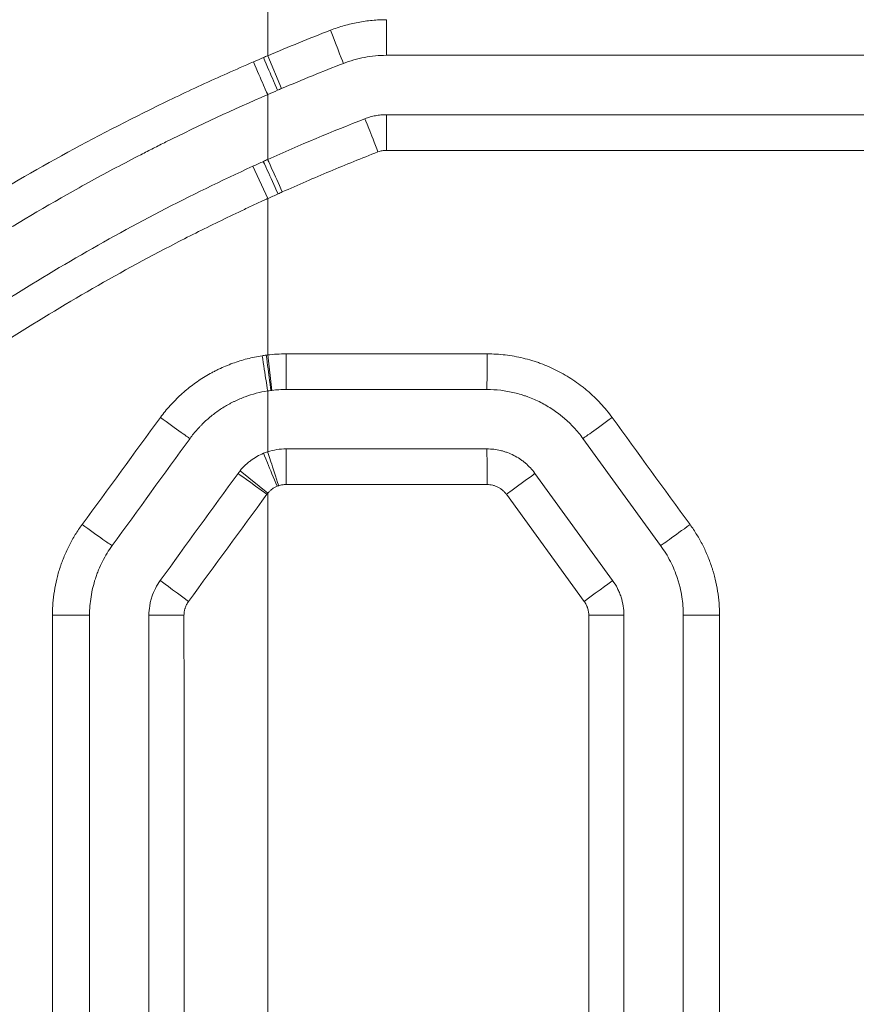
# Model space of a CAD drawing. Header units: millimetres. Extents: x 0 to 594, y 0 to 420.
# Tile 243 of 256: x 319.32 to 322.84, y 334.43 to 338.57. Entities that reach past the tile are written whole.
import ezdxf

# ---------------------------------------------------------------- set-up
doc = ezdxf.new("R2010")
doc.units = ezdxf.units.MM
doc.layers.add('1', color=7, linetype='Continuous', true_color=0xffffff)
doc.styles.add('Arial Unicode MS', font='txt')
doc.dimstyles.get("Standard").update_dxf_attribs({"dimtxt": 0.18, "dimasz": 0.18, "dimexe": 0.18, "dimexo": 0.0625, "dimgap": 0.09, "dimtad": 0, "dimtih": 1, "dimtoh": 1, "dimdec": 4, "dimzin": 0, "dimdsep": 46, "dimtxsty": 'Standard', "dimcen": 0.09, "dimadec": 0, "dimazin": 0, "dimtfac": 1, "dimtdec": 4, "dimtofl": 0, "dimtmove": 0, "dimatfit": 3, "dimfxl": 0, "dimtolj": 1, "dimtzin": 0, "dimarcsym": 0})

# ---------------------------------------------------------------- blocks, each defined once
blk = doc.blocks.new('_U2')
at = {"layer": '1', "color": 18, "lineweight": 13}
for p, q in [((142.3008, 334.4792), (142.3008, 394.7968)), ((368.28, 363.0393), (368.28, 394.7968)), ((142.3008, 392.7968), (235.4192, 392.7968)), ((368.28, 392.7968), (275.1617, 392.7968))]:
    blk.add_line(p, q, dxfattribs=at)
at = {"layer": '1', "color": 18}
for points in [[(142.3008, 392.7968), (145.8008, 393.7346), (145.8008, 391.8589)], [(368.28, 392.7968), (364.78, 391.8589), (364.78, 393.7346)]]:
    blk.add_solid(points, dxfattribs=at)
at = {"layer": '1', "color": 18, "linetype": 'Continuous', "lineweight": 13, "char_height": 2.5, "attachment_point": 7, "line_spacing_factor": 1.047437, "style": 'Arial Unicode MS'}
for s, insert in [('\\fArial Unicode MS|b0|i0;\\W1.0000;4.5', (237.0517, 390.9192)), ('\\fArial Unicode MS|b0|i0;\\W1.0000; LIFT POINT SPAN', (244.1567, 390.9192))]:
    blk.add_mtext(s, dxfattribs=dict(at, insert=insert))

msp = doc.modelspace()

# ---------------------------------------------------------------- linework, layer by layer
at = {"layer": '1', "color": 155, "linetype": 'Continuous', "lineweight": 13}
for p, q in [((320.3607, 338.8743), (320.3607, 338.4224)), ((320.3607, 338.4224), (320.4195, 338.2844)), ((334.9494, 338.0243), (320.8614, 338.0243)), ((320.3607, 337.8211), (320.2982, 337.9574)), ((320.3786, 337.0139), (320.3607, 337.1628)), ((320.4382, 337.1674), (321.2846, 337.1674)), ((320.2447, 336.6758), (320.3607, 336.5808)), ((321.2846, 336.6174), (320.4382, 336.6174)), ((321.6935, 336.1256), (321.3656, 336.5762)), ((321.8607, 336.0668), (321.7126, 336.0668)), ((321.7126, 334.3793), (321.7126, 336.0668)), ((322.1107, 336.0668), (322.2633, 336.0668)), ((322.2633, 336.0668), (322.2633, 334.3793))]:
    msp.add_line(p, q, dxfattribs=at)
at = {"layer": '1', "color": 155, "linetype": 'Continuous', "lineweight": 18}
for p, q in [((334.9494, 338.4243), (320.8607, 338.4243)), ((320.8607, 338.1743), (334.9494, 338.1743)), ((320.4381, 337.0174), (321.2834, 337.0174)), ((321.6879, 336.8113), (322.0152, 336.3607)), ((321.2834, 336.7674), (320.4381, 336.7674)), ((321.4856, 336.6644), (321.813, 336.2138)), ((321.8607, 336.0668), (321.8607, 334.3793)), ((322.1107, 336.0668), (322.1107, 334.3793))]:
    msp.add_line(p, q, dxfattribs=at)
at = {"layer": '1', "color": 155, "linetype": 'Continuous', "lineweight": 13}
for centre, major_axis, ratio, start_param, end_param in [((320.8607, 338.5743), (0, 0.15), 0.004571, 3.141593, 4.712389), ((320.6249, 338.53), (-0.0544, 0.1398), 0.00225, 3.141593, 4.711513), ((320.3434, 338.415), (-0.059, 0.1379), 0.000846, 1.570433, 3.141593), ((320.301, 338.3967), (-0.0597, 0.1376), 0.002921, 1.569518, 3.140959), ((320.8245, 338.0175), (0.0544, -0.1398), 0.003951, 1.569258, 3.140144), ((320.8607, 338.0243), (0, -0.15), 0.004571, 1.570796, 3.141593), ((320.4041, 337.8409), (0.0618, -0.1367), 0.000362, 1.570633, 3.141593), ((320.4222, 337.849), (0.0614, -0.1368), 0.000513, 1.570566, 3.141478), ((320.3375, 337.1596), (0.0232, -0.1482), 0.001105, 4.712215, 6.283099), ((320.3549, 337.1621), (0.0192, -0.1488), 0.000278, 4.712353, 6.283185), ((320.4381, 337.1674), (0, -0.15), 0.000707, 0, 1.570796), ((321.2834, 337.1674), (0, -0.15), 0.008435, 0, 1.570796), ((319.9123, 336.8995), (0.1214, -0.0882), 0.012677, 4.694428, 6.267788), ((321.8092, 336.8995), (-0.1214, -0.0882), 0.007784, 0.010265, 1.58151), ((320.4002, 336.61), (-0.0569, 0.1388), 0.000334, 4.712252, 6.283185), ((320.4072, 336.6125), (-0.0464, 0.1426), 0.000404, 4.712258, 6.28312), ((320.4381, 336.6174), (0, 0.15), 0.000707, 4.712389, 6.283185), ((321.2834, 336.6174), (0, 0.15), 0.008435, 4.712389, 6.283185), ((320.3572, 336.5762), (-0.1214, 0.0882), 0.000097, 0, 1.570663), ((321.3643, 336.5762), (0.1214, 0.0882), 0.005393, 4.719812, 6.283185), ((319.585, 336.4489), (0.1214, -0.0882), 0.021615, 4.681269, 6.254743), ((322.1366, 336.4489), (-0.1214, -0.0882), 0.009544, 0.012687, 1.583932), ((320.0298, 336.1256), (-0.1214, 0.0882), 0.008993, 0, 1.558252), ((321.6916, 336.1256), (0.1214, 0.0882), 0.007153, 4.722233, 6.283185), ((319.4609, 336.0668), (0.15, 0), 0.000925, 0.039529, 1.61412), ((320.0107, 336.0668), (-0.15, 0), 0.000106, 4.728691, 6.283185)]:
    msp.add_ellipse(centre, major_axis=major_axis, ratio=ratio, start_param=start_param, end_param=end_param, dxfattribs=at)
for points, knots in [([(315.2656, 337.4443), (315.3385, 337.5637), (315.4134, 337.6819), (315.5286, 337.857), (315.587, 337.9441), (315.6564, 338.0449), (315.6864, 338.0879), (315.7065, 338.1165), (315.7166, 338.1308), (315.8075, 338.2591), (315.8901, 338.3716), (316.0593, 338.5932), (316.1457, 338.7025), (316.3226, 338.9176), (316.413, 339.0235), (316.5978, 339.232), (316.6922, 339.3345), (316.8853, 339.5361), (316.984, 339.6352), (317.1352, 339.7812), (317.1862, 339.8295), (317.2507, 339.8892), (317.2636, 339.9011), (317.2895, 339.9249), (317.3284, 339.9604), (317.3676, 339.9956), (317.4988, 340.1123), (317.6056, 340.2034), (317.8228, 340.381), (317.9333, 340.4675), (318.158, 340.6357), (318.2723, 340.7175), (318.5049, 340.8762), (318.6232, 340.953), (318.8038, 341.0645), (318.8645, 341.101), (318.9871, 341.1727), (319.0489, 341.2079), (319.1424, 341.2597), (319.1894, 341.2853), (319.2367, 341.3106), (319.2683, 341.3274), (319.2842, 341.3357), (319.3317, 341.3606), (319.3635, 341.3771), (319.4113, 341.4014), (319.4273, 341.4094), (319.4593, 341.4254), (319.4753, 341.4333), (319.5075, 341.4489), (319.5236, 341.4567), (319.5559, 341.4719), (319.5721, 341.4794), (319.6209, 341.5014), (319.6536, 341.5157), (319.7194, 341.5432), (319.7525, 341.5565), (319.8191, 341.5823), (319.8526, 341.5947), (319.9535, 341.6307), (320.0216, 341.653), (320.1592, 341.6938), (320.2288, 341.7125), (320.2992, 341.7293)], [0, 0, 0, 0, 0.0625, 0.0625, 0.09375, 0.109375, 0.117188, 0.117188, 0.125, 0.125, 0.1875, 0.1875, 0.25, 0.25, 0.3125, 0.3125, 0.375, 0.375, 0.4375, 0.4375, 0.46875, 0.46875, 0.476563, 0.476563, 0.484375, 0.5, 0.5, 0.5625, 0.5625, 0.625, 0.625, 0.6875, 0.6875, 0.75, 0.75, 0.78125, 0.78125, 0.8125, 0.8125, 0.828125, 0.835938, 0.835938, 0.84375, 0.84375, 0.859375, 0.859375, 0.867188, 0.867188, 0.875, 0.875, 0.882813, 0.882813, 0.890625, 0.890625, 0.90625, 0.90625, 0.921875, 0.921875, 0.9375, 0.9375, 0.96875, 0.96875, 1, 1, 1, 1]), ([(320.3297, 341.6246), (320.2604, 341.6078), (320.192, 341.5891), (320.0567, 341.548), (319.9898, 341.5257), (319.8906, 341.4896), (319.8577, 341.4771), (319.7923, 341.4512), (319.7598, 341.4378), (319.6952, 341.4101), (319.6631, 341.3958), (319.6233, 341.3773), (319.6153, 341.3736), (319.5994, 341.3661), (319.5915, 341.3623), (319.5677, 341.3508), (319.5519, 341.343), (319.5204, 341.3274), (319.5047, 341.3194), (319.4732, 341.3035), (319.4576, 341.2955), (319.4263, 341.2793), (319.4106, 341.2712), (319.3794, 341.2548), (319.3638, 341.2466), (319.3327, 341.23), (319.3171, 341.2217), (319.2861, 341.205), (319.2706, 341.1966), (319.2243, 341.1713), (319.1936, 341.1542), (319.1018, 341.1026), (319.0411, 341.0676), (318.9209, 340.9962), (318.8614, 340.9598), (318.6843, 340.8488), (318.5683, 340.7723), (318.3403, 340.6145), (318.2283, 340.5332), (318.0081, 340.3659), (317.8999, 340.2799), (317.6872, 340.1034), (317.5827, 340.013), (317.4543, 339.8971), (317.4159, 339.8621), (317.3778, 339.8268), (317.3524, 339.8032), (317.3398, 339.7914), (317.2768, 339.7321), (317.2269, 339.6842), (317.0789, 339.5394), (316.9824, 339.4411), (316.7936, 339.2411), (316.7013, 339.1394), (316.5207, 338.9328), (316.4324, 338.8278), (316.2597, 338.6147), (316.1753, 338.5065), (316.0102, 338.287), (315.9295, 338.1756), (315.8408, 338.0486), (315.8309, 338.0344), (315.8113, 338.0061), (315.782, 337.9636), (315.7143, 337.8639), (315.6574, 337.7777), (315.545, 337.6043), (315.472, 337.4874), (315.4009, 337.3692)], [0, 0, 0, 0, 0.03125, 0.03125, 0.0625, 0.0625, 0.078125, 0.078125, 0.09375, 0.09375, 0.109375, 0.109375, 0.113281, 0.113281, 0.117188, 0.117188, 0.125, 0.125, 0.132813, 0.132813, 0.140625, 0.140625, 0.148438, 0.148438, 0.15625, 0.15625, 0.164063, 0.164063, 0.171875, 0.171875, 0.1875, 0.1875, 0.21875, 0.21875, 0.25, 0.25, 0.3125, 0.3125, 0.375, 0.375, 0.4375, 0.4375, 0.5, 0.5, 0.515625, 0.523438, 0.523438, 0.53125, 0.53125, 0.5625, 0.5625, 0.625, 0.625, 0.6875, 0.6875, 0.75, 0.75, 0.8125, 0.8125, 0.875, 0.875, 0.882813, 0.882813, 0.890625, 0.90625, 0.9375, 0.9375, 1, 1, 1, 1]), ([(315.1654, 337.1389), (315.3235, 337.3071), (315.4862, 337.473), (315.737, 337.7177), (315.8218, 337.7985), (315.9937, 337.9586), (316.0808, 338.0379), (316.3455, 338.2732), (316.5267, 338.4267), (316.8986, 338.7258), (317.0893, 338.8714), (317.3826, 339.0827), (317.4816, 339.1519), (317.682, 339.288), (317.7834, 339.3548), (318.0911, 339.5511), (318.3011, 339.6766), (318.623, 339.856), (318.7315, 339.9143), (318.9509, 340.0276), (319.0617, 340.0827), (319.3975, 340.2431), (319.6259, 340.3434), (319.8583, 340.4365)], [0, 0, 0, 0, 0.125, 0.125, 0.1875, 0.1875, 0.25, 0.25, 0.375, 0.375, 0.5, 0.5, 0.5625, 0.5625, 0.625, 0.625, 0.75, 0.75, 0.8125, 0.8125, 0.875, 0.875, 1, 1, 1, 1]), ([(319.8607, 340.4029), (319.7654, 340.365), (319.5736, 340.2858), (319.2832, 340.1563), (319.0881, 340.0626), (318.9413, 339.9894), (318.8923, 339.9646), (318.7942, 339.9139), (318.7451, 339.8881), (318.5976, 339.8093), (318.4005, 339.7002), (318.1041, 339.5249), (317.8072, 339.3376), (317.6093, 339.2047), (317.4116, 339.0677), (317.3129, 338.9971), (317.1157, 338.852), (316.9189, 338.7028), (316.6249, 338.4668), (316.4302, 338.3013), (316.2362, 338.1318), (316.1396, 338.0451), (315.9472, 337.8675), (315.7557, 337.6861), (315.4716, 337.4019), (315.2846, 337.2046), (315.1918, 337.104)], [0, 0, 0, 0, 0.0625, 0.125, 0.1875, 0.1875, 0.21875, 0.21875, 0.25, 0.25, 0.3125, 0.375, 0.4375, 0.5, 0.5, 0.5625, 0.5625, 0.625, 0.6875, 0.75, 0.75, 0.8125, 0.8125, 0.875, 0.9375, 1, 1, 1, 1]), ([(316.2501, 336.8203), (316.3169, 336.8995), (316.4524, 337.055), (316.6605, 337.2792), (316.8024, 337.4227), (316.9455, 337.5632), (317.0178, 337.6319), (317.1636, 337.7665), (317.3106, 337.898), (317.5344, 338.0865), (317.761, 338.2662), (317.9137, 338.3801), (318.1438, 338.5467), (318.2985, 338.6519), (318.6095, 338.8509), (318.7658, 338.9447), (319.0006, 339.077), (319.079, 339.1198), (319.2357, 339.2024), (319.314, 339.2424), (319.5489, 339.3583), (319.7052, 339.4302), (319.8607, 339.4968)], [0, 0, 0, 0, 0.0625, 0.125, 0.1875, 0.1875, 0.25, 0.25, 0.3125, 0.375, 0.4375, 0.5, 0.5, 0.625, 0.625, 0.75, 0.75, 0.8125, 0.8125, 0.875, 0.875, 1, 1, 1, 1]), ([(319.9178, 339.364), (319.9146, 339.3626), (319.9083, 339.3599), (319.8988, 339.3558), (319.8893, 339.3516), (319.8798, 339.3475), (319.8703, 339.3434), (319.8608, 339.3392), (319.8513, 339.335), (319.8418, 339.3309), (319.8323, 339.3267), (319.8228, 339.3225), (319.8133, 339.3183), (319.8039, 339.314), (319.7944, 339.3098), (319.7849, 339.3056), (319.7754, 339.3013), (319.7659, 339.2971), (319.7565, 339.2928), (319.747, 339.2885), (319.7375, 339.2842), (319.728, 339.2799), (319.7186, 339.2756), (319.7091, 339.2713), (319.6996, 339.267), (319.6902, 339.2627), (319.6807, 339.2583), (319.6712, 339.2539), (319.6618, 339.2496), (319.6523, 339.2452), (319.6428, 339.2408), (319.6334, 339.2364), (319.6239, 339.232), (319.6145, 339.2276), (319.605, 339.2231), (319.5956, 339.2187), (319.5861, 339.2142), (319.5767, 339.2097), (319.5672, 339.2053), (319.5578, 339.2008), (319.5483, 339.1963), (319.5389, 339.1918), (319.5294, 339.1872), (319.52, 339.1827), (319.5105, 339.1782), (319.5011, 339.1736), (319.4917, 339.169), (319.4822, 339.1645), (319.4728, 339.1599), (319.4633, 339.1553), (319.4539, 339.1507), (319.4445, 339.1461), (319.435, 339.1414), (319.4256, 339.1368), (319.4161, 339.1321), (319.4067, 339.1275), (319.3973, 339.1228), (319.3878, 339.1181), (319.3784, 339.1134), (319.369, 339.1087), (319.3596, 339.104), (319.3501, 339.0992), (319.3407, 339.0945), (319.3313, 339.0897), (319.3218, 339.0849), (319.3124, 339.0802), (319.303, 339.0754), (319.2935, 339.0706), (319.2841, 339.0658), (319.2747, 339.0609), (319.2653, 339.0561), (319.2558, 339.0512), (319.2464, 339.0464), (319.237, 339.0415), (319.2276, 339.0366), (319.2181, 339.0317), (319.2087, 339.0268), (319.1993, 339.0219), (319.1899, 339.0169), (319.1804, 339.012), (319.171, 339.007), (319.1616, 339.0021), (319.1522, 338.9971), (319.1427, 338.9921), (319.1333, 338.9871), (319.1239, 338.9821), (319.1145, 338.977), (319.105, 338.972), (319.0956, 338.9669), (319.0862, 338.9619), (319.0768, 338.9568), (319.0673, 338.9517), (319.0579, 338.9466), (319.0485, 338.9415), (319.0391, 338.9364), (319.0296, 338.9312), (319.0202, 338.9261), (319.0108, 338.9209), (319.0014, 338.9157), (318.9919, 338.9105), (318.9825, 338.9053), (318.9731, 338.9001), (318.9636, 338.8949), (318.9542, 338.8896), (318.9448, 338.8844), (318.9354, 338.8791), (318.9259, 338.8738), (318.9165, 338.8685), (318.8563, 338.8347), (318.7458, 338.7712), (318.5862, 338.6758), (318.428, 338.5773), (318.2708, 338.4755), (318.1146, 338.3703), (318.0057, 338.2941), (317.9429, 338.2492), (317.9258, 338.237), (317.9088, 338.2247), (317.8918, 338.2124), (317.8749, 338.2001), (317.8579, 338.1878), (317.841, 338.1754), (317.8242, 338.163), (317.8074, 338.1506), (317.7906, 338.1381), (317.7738, 338.1256), (317.7571, 338.1131), (317.7404, 338.1006), (317.7237, 338.088), (317.7071, 338.0754), (317.6905, 338.0628), (317.6739, 338.0502), (317.6574, 338.0375), (317.6409, 338.0248), (317.6244, 338.0121), (317.608, 337.9993), (317.5915, 337.9865), (317.5752, 337.9737), (317.5588, 337.9608), (317.5425, 337.948), (317.5262, 337.9351), (317.5099, 337.9221), (317.4937, 337.9092), (317.4775, 337.8962), (317.4613, 337.8831), (317.4452, 337.8701), (317.4291, 337.857), (317.413, 337.8439), (317.3969, 337.8307), (317.3809, 337.8175), (317.3649, 337.8043), (317.3489, 337.7911), (317.333, 337.7778), (317.317, 337.7645), (317.3012, 337.7511), (317.2853, 337.7377), (317.2695, 337.7243), (317.2537, 337.7109), (317.2379, 337.6974), (317.2221, 337.6839), (317.2064, 337.6704), (317.1907, 337.6568), (317.175, 337.6432), (317.1594, 337.6296), (317.1438, 337.6159), (317.1282, 337.6022), (317.1126, 337.5884), (317.0971, 337.5747), (317.0816, 337.5608), (317.0661, 337.547), (317.0506, 337.5331), (317.0352, 337.5192), (317.0198, 337.5053), (317.0044, 337.4913), (316.989, 337.4772), (316.9737, 337.4632), (316.9584, 337.4491), (316.9431, 337.435), (316.9279, 337.4208), (316.9126, 337.4066), (316.8974, 337.3924), (316.8823, 337.3781), (316.8671, 337.3638), (316.852, 337.3495), (316.8369, 337.3351), (316.8218, 337.3207), (316.8067, 337.3062), (316.7917, 337.2917), (316.7767, 337.2772), (316.7617, 337.2626), (316.7467, 337.248), (316.7318, 337.2334), (316.7169, 337.2187), (316.702, 337.204), (316.6871, 337.1893), (316.6723, 337.1745), (316.6575, 337.1596), (316.6427, 337.1448), (316.6279, 337.1299), (316.6131, 337.1149), (316.5984, 337.0999), (316.5837, 337.0849), (316.569, 337.0699), (316.5544, 337.0548), (316.5397, 337.0396), (316.5251, 337.0244), (316.5105, 337.0092), (316.496, 336.994), (316.4814, 336.9787), (316.4669, 336.9633), (316.4524, 336.948), (316.4379, 336.9326), (316.4235, 336.9171), (316.4091, 336.9016), (316.3946, 336.8861), (316.3803, 336.8705), (316.3659, 336.8549), (316.3516, 336.8392), (316.3372, 336.8235), (316.3229, 336.8078), (316.3087, 336.792), (316.2992, 336.7815), (316.2944, 336.7762)], [0, 0, 0, 0, 0.002292, 0.004585, 0.006878, 0.009172, 0.011466, 0.013761, 0.016057, 0.018353, 0.020649, 0.022946, 0.025244, 0.027542, 0.029841, 0.03214, 0.034441, 0.036741, 0.039043, 0.041345, 0.043647, 0.045951, 0.048255, 0.05056, 0.052865, 0.055171, 0.057478, 0.059786, 0.062094, 0.064403, 0.066713, 0.069024, 0.071335, 0.073648, 0.075961, 0.078275, 0.080589, 0.082905, 0.085222, 0.087539, 0.089857, 0.092176, 0.094496, 0.096817, 0.099139, 0.101461, 0.103785, 0.106109, 0.108435, 0.110761, 0.113089, 0.115417, 0.117747, 0.120077, 0.122409, 0.124741, 0.127075, 0.129409, 0.131745, 0.134082, 0.13642, 0.138758, 0.141098, 0.14344, 0.145782, 0.148125, 0.15047, 0.152816, 0.155162, 0.15751, 0.15986, 0.16221, 0.164562, 0.166915, 0.169269, 0.171624, 0.173981, 0.176339, 0.178698, 0.181059, 0.18342, 0.185783, 0.188148, 0.190514, 0.192881, 0.195249, 0.197619, 0.19999, 0.202363, 0.204737, 0.207112, 0.209489, 0.211868, 0.214247, 0.216629, 0.219011, 0.221395, 0.223781, 0.226168, 0.228557, 0.230947, 0.233339, 0.235732, 0.238127, 0.240523, 0.242921, 0.245321, 0.247722, 0.250125, 0.291329, 0.332623, 0.37407, 0.41573, 0.457665, 0.499933, 0.504619, 0.509302, 0.513983, 0.518662, 0.523338, 0.528012, 0.532684, 0.537354, 0.542022, 0.546688, 0.551352, 0.556014, 0.560675, 0.565334, 0.569991, 0.574647, 0.579302, 0.583955, 0.588607, 0.593257, 0.597907, 0.602555, 0.607202, 0.611848, 0.616494, 0.621138, 0.625782, 0.630425, 0.635068, 0.63971, 0.644351, 0.648992, 0.653633, 0.658273, 0.662913, 0.667553, 0.672192, 0.676832, 0.681472, 0.686111, 0.690751, 0.695391, 0.700031, 0.704672, 0.709313, 0.713954, 0.718596, 0.723238, 0.727881, 0.732525, 0.737169, 0.741814, 0.74646, 0.751107, 0.755755, 0.760403, 0.765053, 0.769704, 0.774356, 0.779009, 0.783664, 0.78832, 0.792977, 0.797635, 0.802296, 0.806957, 0.81162, 0.816285, 0.820952, 0.82562, 0.83029, 0.834962, 0.839636, 0.844312, 0.848989, 0.853669, 0.858351, 0.863035, 0.867721, 0.87241, 0.8771, 0.881793, 0.886489, 0.891186, 0.895887, 0.900589, 0.905295, 0.910003, 0.914713, 0.919426, 0.924142, 0.928861, 0.933582, 0.938307, 0.943034, 0.947764, 0.952497, 0.957233, 0.961972, 0.966714, 0.97146, 0.976208, 0.98096, 0.985715, 0.990473, 0.995235, 1, 1, 1, 1]), ([(320.6252, 338.53), (320.6442, 338.5374), (320.6634, 338.5438), (320.7021, 338.5549), (320.7411, 338.5641), (320.7808, 338.5696), (320.8209, 338.5734), (320.8411, 338.5743), (320.8614, 338.5743)], [0, 0, 0, 0, 0.25, 0.25, 0.5, 0.75, 0.75, 1, 1, 1, 1]), ([(317.2, 336.2179), (317.3085, 336.3343), (317.4197, 336.4475), (317.6474, 336.6675), (317.7639, 336.7744), (318.0024, 336.982), (318.1242, 337.0826), (318.3734, 337.2778), (318.5006, 337.3723), (318.6956, 337.5093), (318.7612, 337.5543), (318.8608, 337.6205), (318.8941, 337.6423), (318.9444, 337.6748), (318.9612, 337.6856), (318.9949, 337.7071), (319.0117, 337.7178), (319.1639, 337.8134), (319.3012, 337.8948), (319.5798, 338.0505), (319.7212, 338.1248), (319.9004, 338.2132), (319.9364, 338.2306), (320.0086, 338.2651), (320.0449, 338.2821), (320.1539, 338.3324), (320.227, 338.365), (320.3005, 338.3967)], [0, 0, 0, 0, 0.125, 0.125, 0.25, 0.25, 0.375, 0.375, 0.5, 0.5, 0.5625, 0.5625, 0.59375, 0.59375, 0.609375, 0.609375, 0.625, 0.625, 0.75, 0.75, 0.875, 0.875, 0.90625, 0.90625, 0.9375, 0.9375, 1, 1, 1, 1]), ([(320.8251, 338.0175), (320.7573, 337.9911), (320.6898, 337.9639), (320.5891, 337.9218), (320.5556, 337.9075), (320.4888, 337.8786), (320.4555, 337.8639), (320.4223, 337.849)], [0, 0, 0, 0, 0.5, 0.5, 0.75, 0.75, 1, 1, 1, 1]), ([(320.3607, 337.8211), (320.3606, 337.821), (320.3605, 337.821), (320.3602, 337.8209), (320.3598, 337.8207), (320.359, 337.8203), (320.3572, 337.8195), (320.3536, 337.8178), (320.3464, 337.8146), (320.3322, 337.808), (320.3036, 337.7949), (320.2468, 337.7684), (320.1337, 337.7144), (320.0379, 337.6664), (319.8478, 337.5684), (319.7231, 337.5002), (319.4776, 337.358), (319.3568, 337.2841), (319.1192, 337.1305), (319.0023, 337.0509), (318.7725, 336.886), (318.6596, 336.8007), (318.4376, 336.6244), (318.3286, 336.5334), (318.1681, 336.3924), (318.1151, 336.3447), (318.0495, 336.2841), (318.0364, 336.2719), (318.0103, 336.2475), (317.9972, 336.2353), (317.9583, 336.1984), (317.9325, 336.1737), (317.8042, 336.0492), (317.7041, 335.9471), (317.6066, 335.8425)], [0, 0, 0, 0, 0.000122, 0.000122, 0.000244, 0.000488, 0.000977, 0.001953, 0.003906, 0.007813, 0.015625, 0.03125, 0.0625, 0.125, 0.125, 0.25, 0.25, 0.375, 0.375, 0.5, 0.5, 0.625, 0.625, 0.75, 0.75, 0.8125, 0.8125, 0.828125, 0.828125, 0.84375, 0.84375, 0.875, 0.875, 1, 1, 1, 1]), ([(320.3607, 337.1628), (320.3607, 337.1916), (320.3607, 337.4111), (320.3607, 337.6305), (320.3607, 337.8211)], [0, 0, 0, 0, 0.131412, 1, 1, 1, 1]), ([(319.909, 336.8995), (319.9218, 336.917), (319.9353, 336.9337), (319.9534, 336.9538), (319.957, 336.9578), (319.9644, 336.9656), (319.9756, 336.9772), (319.9872, 336.9884), (320.0109, 337.01), (320.0437, 337.0372), (320.0791, 337.0611), (320.1066, 337.0777), (320.1159, 337.0831), (320.1278, 337.0895), (320.1302, 337.0908), (320.1349, 337.0933), (320.1421, 337.097), (320.1494, 337.1006), (320.1736, 337.1121), (320.1933, 337.1204), (320.2333, 337.135), (320.2536, 337.1413), (320.295, 337.1519), (320.316, 337.1563), (320.3374, 337.1596)], [0, 0, 0, 0, 0.125, 0.125, 0.15625, 0.15625, 0.1875, 0.25, 0.25, 0.375, 0.5, 0.5, 0.5625, 0.5625, 0.578125, 0.578125, 0.59375, 0.625, 0.625, 0.75, 0.75, 0.875, 0.875, 1, 1, 1, 1]), ([(321.2846, 337.1674), (321.3104, 337.1674), (321.3359, 337.1659), (321.3864, 337.1599), (321.4114, 337.1555), (321.4486, 337.1466), (321.4609, 337.1433), (321.4793, 337.1377), (321.4854, 337.1358), (321.4976, 337.1317), (321.5037, 337.1296), (321.5338, 337.1185), (321.5572, 337.1082), (321.6025, 337.0852), (321.6245, 337.0724), (321.6563, 337.0512), (321.6667, 337.0438), (321.6795, 337.0341), (321.6821, 337.0322), (321.6872, 337.0282), (321.6897, 337.0262), (321.6972, 337.0202), (321.7022, 337.0161), (321.7266, 336.9953), (321.745, 336.9776), (321.7798, 336.9401), (321.796, 336.9203), (321.8112, 336.8995)], [0, 0, 0, 0, 0.125, 0.125, 0.25, 0.25, 0.3125, 0.3125, 0.34375, 0.34375, 0.375, 0.375, 0.5, 0.5, 0.625, 0.625, 0.6875, 0.6875, 0.703125, 0.703125, 0.71875, 0.71875, 0.75, 0.75, 0.875, 0.875, 1, 1, 1, 1]), ([(320.4003, 336.61), (320.3964, 336.6084), (320.389, 336.6048), (320.3821, 336.6004), (320.3779, 336.5973), (320.3771, 336.5967), (320.3755, 336.5954), (320.3747, 336.5947), (320.3723, 336.5927), (320.3707, 336.5913), (320.3662, 336.587), (320.3634, 336.584), (320.3607, 336.5808)], [0, 0, 0, 0, 0.25, 0.5, 0.5, 0.5625, 0.5625, 0.625, 0.625, 0.75, 0.75, 1, 1, 1, 1]), ([(321.3656, 336.5762), (321.3633, 336.5794), (321.3608, 336.5825), (321.3555, 336.5882), (321.3527, 336.5909), (321.3482, 336.5947), (321.3459, 336.5966), (321.3435, 336.5983), (321.3419, 336.5995), (321.3411, 336.6), (321.337, 336.6028), (321.3302, 336.6067), (321.323, 336.6099), (321.3175, 336.6119), (321.3157, 336.6125), (321.3119, 336.6137), (321.31, 336.6142), (321.3042, 336.6156), (321.2965, 336.617), (321.2886, 336.6174), (321.2846, 336.6174)], [0, 0, 0, 0, 0.125, 0.125, 0.25, 0.25, 0.3125, 0.34375, 0.34375, 0.375, 0.375, 0.5, 0.625, 0.625, 0.6875, 0.6875, 0.75, 0.75, 0.875, 1, 1, 1, 1]), ([(319.4544, 336.067), (319.4544, 336.0713), (319.4544, 336.0756), (319.4546, 336.0841), (319.4549, 336.0969), (319.4557, 336.1097), (319.4577, 336.1351), (319.4617, 336.1688), (319.4684, 336.202), (319.4763, 336.235), (319.481, 336.2514), (319.4876, 336.2717), (319.489, 336.2757), (319.4918, 336.2838), (319.4932, 336.2879), (319.4977, 336.2999), (319.5009, 336.3079), (319.5107, 336.3315), (319.525, 336.3624), (319.5417, 336.392), (319.5596, 336.421), (319.5692, 336.4352), (319.5793, 336.449)], [0, 0, 0, 0, 0.03125, 0.03125, 0.0625, 0.125, 0.125, 0.25, 0.375, 0.375, 0.5, 0.5, 0.53125, 0.53125, 0.5625, 0.5625, 0.625, 0.625, 0.75, 0.875, 0.875, 1, 1, 1, 1]), ([(322.139, 336.4489), (322.1491, 336.435), (322.1586, 336.4208), (322.1764, 336.3919), (322.1929, 336.3623), (322.2071, 336.3316), (322.2201, 336.3003), (322.2261, 336.2843), (322.2327, 336.264), (322.234, 336.2599), (322.2365, 336.2517), (322.2377, 336.2476), (322.2412, 336.2352), (322.2433, 336.2269), (322.2493, 336.2021), (322.256, 336.1687), (322.26, 336.135), (322.2626, 336.1011), (322.2633, 336.084), (322.2633, 336.0668)], [0, 0, 0, 0, 0.125, 0.125, 0.25, 0.375, 0.375, 0.5, 0.5, 0.53125, 0.53125, 0.5625, 0.5625, 0.625, 0.625, 0.75, 0.875, 0.875, 1, 1, 1, 1]), ([(320.0275, 336.1256), (320.0244, 336.1214), (320.0189, 336.1125), (320.0149, 336.1028), (320.0128, 336.0966), (320.0124, 336.0953), (320.0117, 336.0928), (320.0107, 336.089), (320.01, 336.0851), (320.0087, 336.0774), (320.0083, 336.0721), (320.0083, 336.0668)], [0, 0, 0, 0, 0.25, 0.5, 0.5, 0.5625, 0.5625, 0.625, 0.75, 0.75, 1, 1, 1, 1]), ([(321.7126, 336.0668), (321.7126, 336.0721), (321.7122, 336.0773), (321.7105, 336.0876), (321.7093, 336.0927), (321.7073, 336.0989), (321.7069, 336.1002), (321.706, 336.1027), (321.7045, 336.1063), (321.7029, 336.1099), (321.6993, 336.1169), (321.6966, 336.1213), (321.6935, 336.1256)], [0, 0, 0, 0, 0.25, 0.25, 0.5, 0.5, 0.5625, 0.5625, 0.625, 0.75, 0.75, 1, 1, 1, 1])]:
    msp.add_open_spline(points, degree=3, knots=knots, dxfattribs=at)
at = {"layer": '1', "color": 155, "linetype": 'Continuous', "lineweight": 18}
for points, knots in [([(319.8943, 340.4539), (319.4291, 340.2709), (318.5275, 339.8522), (317.2608, 339.0549), (316.3469, 338.3262), (315.8527, 337.8746), (315.7284, 337.7569)], [0, 0, 0, 0, 0.298468, 0.597687, 0.897186, 1, 1, 1, 1]), ([(320.8607, 338.4243), (320.8451, 338.4243), (320.8296, 338.4236), (320.7988, 338.4207), (320.7683, 338.4164), (320.7383, 338.4093), (320.7086, 338.4009), (320.6939, 338.3959), (320.6793, 338.3902)], [0, 0, 0, 0, 0.25, 0.25, 0.5, 0.75, 0.75, 1, 1, 1, 1]), ([(317.3353, 336.1118), (317.4416, 336.2269), (317.5504, 336.3386), (317.7731, 336.5557), (317.8868, 336.661), (318.1193, 336.8654), (318.238, 336.9644), (318.4802, 337.1562), (318.6038, 337.2489), (318.8559, 337.4282), (318.9844, 337.5147), (319.2465, 337.6814), (319.38, 337.7615), (319.5842, 337.8769), (319.6529, 337.9146), (319.757, 337.9699), (319.7918, 337.9881), (319.8443, 338.0151), (319.8619, 338.0241), (319.897, 338.0419), (320.0554, 338.1215), (320.2161, 338.1963), (320.3607, 338.2591)], [0, 0, 0, 0, 0.125, 0.125, 0.25, 0.25, 0.375, 0.375, 0.5, 0.5, 0.625, 0.625, 0.75, 0.75, 0.8125, 0.8125, 0.84375, 0.84375, 0.859375, 0.859375, 0.875, 1, 1, 1, 1]), ([(320.77, 338.1573), (320.7773, 338.1601), (320.7847, 338.1626), (320.7995, 338.1668), (320.8145, 338.1704), (320.8298, 338.1725), (320.8452, 338.174), (320.8529, 338.1743), (320.8607, 338.1743)], [0, 0, 0, 0, 0.25, 0.25, 0.5, 0.75, 0.75, 1, 1, 1, 1]), ([(317.5189, 335.9422), (317.6172, 336.0485), (317.718, 336.1523), (317.8473, 336.279), (317.8733, 336.3042), (317.9126, 336.3417), (317.9257, 336.3542), (317.952, 336.379), (318.018, 336.4409), (318.0848, 336.5017), (318.2466, 336.6452), (318.3565, 336.7379), (318.5803, 336.9175), (318.6942, 337.0045), (318.9261, 337.1725), (319.044, 337.2536), (319.2839, 337.4101), (319.4058, 337.4855), (319.6537, 337.6304), (319.7797, 337.7), (320.0359, 337.8332), (320.166, 337.8968), (320.2982, 337.9574)], [0, 0, 0, 0, 0.125, 0.125, 0.15625, 0.15625, 0.171875, 0.171875, 0.1875, 0.25, 0.25, 0.375, 0.375, 0.5, 0.5, 0.625, 0.625, 0.75, 0.75, 0.875, 0.875, 1, 1, 1, 1]), ([(320.3607, 337.0114), (320.3444, 337.0089), (320.3283, 337.0055), (320.2967, 336.9973), (320.2811, 336.9924), (320.2505, 336.9812), (320.2355, 336.9748), (320.217, 336.9659), (320.2114, 336.9631), (320.206, 336.9603), (320.2023, 336.9583), (320.2005, 336.9574), (320.1914, 336.9524), (320.1843, 336.9483), (320.1633, 336.9355), (320.1363, 336.9171), (320.1113, 336.8962), (320.0932, 336.8795), (320.0873, 336.8738), (320.0787, 336.865), (320.0758, 336.8621), (320.0702, 336.856), (320.0674, 336.853), (320.0537, 336.8376), (320.0433, 336.8247), (320.0336, 336.8113)], [0, 0, 0, 0, 0.125, 0.125, 0.25, 0.25, 0.375, 0.375, 0.40625, 0.421875, 0.421875, 0.4375, 0.4375, 0.5, 0.5, 0.625, 0.75, 0.75, 0.8125, 0.8125, 0.84375, 0.84375, 0.875, 0.875, 1, 1, 1, 1]), ([(321.2834, 337.0174), (321.3032, 337.0174), (321.3228, 337.0163), (321.3616, 337.0117), (321.3808, 337.0082), (321.4094, 337.0014), (321.4188, 336.9988), (321.4329, 336.9946), (321.4376, 336.9931), (321.447, 336.9899), (321.4517, 336.9883), (321.4748, 336.9797), (321.4928, 336.9719), (321.5276, 336.9541), (321.5445, 336.9443), (321.5689, 336.928), (321.5769, 336.9223), (321.5887, 336.9134), (321.5926, 336.9103), (321.6003, 336.9041), (321.6042, 336.901), (321.6229, 336.885), (321.6371, 336.8714), (321.6637, 336.8426), (321.6762, 336.8273), (321.6879, 336.8113)], [0, 0, 0, 0, 0.125, 0.125, 0.25, 0.25, 0.3125, 0.3125, 0.34375, 0.34375, 0.375, 0.375, 0.5, 0.5, 0.625, 0.625, 0.6875, 0.6875, 0.71875, 0.71875, 0.75, 0.75, 0.875, 0.875, 1, 1, 1, 1]), ([(320.2447, 336.6758), (320.2513, 336.6838), (320.2583, 336.6914), (320.2696, 336.7021), (320.2734, 336.7056), (320.2794, 336.7106), (320.2814, 336.7123), (320.2855, 336.7155), (320.2876, 336.717), (320.298, 336.7247), (320.3153, 336.7359), (320.3338, 336.7449), (320.3433, 336.7488)], [0, 0, 0, 0, 0.25, 0.25, 0.375, 0.375, 0.4375, 0.4375, 0.5, 0.5, 0.75, 1, 1, 1, 1]), ([(321.2834, 336.7674), (321.2933, 336.7674), (321.3031, 336.7668), (321.3226, 336.7645), (321.3322, 336.7628), (321.3442, 336.7599), (321.3466, 336.7593), (321.3514, 336.758), (321.3538, 336.7573), (321.3609, 336.7552), (321.3655, 336.7536), (321.3793, 336.7485), (321.3882, 336.7446), (321.4056, 336.7357), (321.4141, 336.7308), (321.4244, 336.7239), (321.4264, 336.7225), (321.4304, 336.7196), (321.4364, 336.7152), (321.4421, 336.7106), (321.4533, 336.7011), (321.4603, 336.6943), (321.4736, 336.68), (321.4798, 336.6724), (321.4856, 336.6644)], [0, 0, 0, 0, 0.125, 0.125, 0.25, 0.25, 0.28125, 0.28125, 0.3125, 0.3125, 0.375, 0.375, 0.5, 0.5, 0.625, 0.625, 0.65625, 0.65625, 0.6875, 0.75, 0.75, 0.875, 0.875, 1, 1, 1, 1]), ([(319.6107, 336.0668), (319.6107, 336.08), (319.6113, 336.0931), (319.6133, 336.1192), (319.6164, 336.1451), (319.6215, 336.1706), (319.6275, 336.196), (319.6311, 336.2086), (319.6361, 336.2242), (319.6372, 336.2273), (319.6394, 336.2336), (319.6405, 336.2367), (319.6439, 336.246), (319.6463, 336.2521), (319.6538, 336.2702), (319.6648, 336.294), (319.6775, 336.3168), (319.6912, 336.3391), (319.6985, 336.35), (319.7062, 336.3607)], [0, 0, 0, 0, 0.125, 0.125, 0.25, 0.375, 0.375, 0.5, 0.5, 0.53125, 0.53125, 0.5625, 0.5625, 0.625, 0.625, 0.75, 0.875, 0.875, 1, 1, 1, 1]), ([(322.0152, 336.3607), (322.023, 336.35), (322.0303, 336.3391), (322.0439, 336.3168), (322.0567, 336.2941), (322.0676, 336.2705), (322.0776, 336.2464), (322.0821, 336.2341), (322.0872, 336.2185), (322.0882, 336.2153), (322.0901, 336.209), (322.091, 336.2059), (322.0937, 336.1963), (322.0954, 336.19), (322.1, 336.1709), (322.1051, 336.1452), (322.1082, 336.1193), (322.1102, 336.0932), (322.1107, 336.08), (322.1107, 336.0668)], [0, 0, 0, 0, 0.125, 0.125, 0.25, 0.375, 0.375, 0.5, 0.5, 0.53125, 0.53125, 0.5625, 0.5625, 0.625, 0.625, 0.75, 0.875, 0.875, 1, 1, 1, 1]), ([(319.8607, 336.0668), (319.8607, 336.08), (319.8618, 336.0931), (319.8648, 336.1124), (319.8661, 336.1188), (319.8684, 336.1284), (319.8693, 336.1316), (319.871, 336.1379), (319.872, 336.1411), (319.8771, 336.1567), (319.8821, 336.1688), (319.8939, 336.192), (319.9007, 336.2031), (319.9085, 336.2138)], [0, 0, 0, 0, 0.25, 0.25, 0.375, 0.375, 0.4375, 0.4375, 0.5, 0.5, 0.75, 0.75, 1, 1, 1, 1]), ([(321.813, 336.2138), (321.8208, 336.2031), (321.8276, 336.1919), (321.8365, 336.1745), (321.8392, 336.1685), (321.843, 336.1594), (321.8442, 336.1564), (321.8465, 336.1502), (321.8475, 336.1471), (321.8526, 336.1314), (321.8556, 336.1188), (321.8597, 336.0931), (321.8607, 336.08), (321.8607, 336.0668)], [0, 0, 0, 0, 0.25, 0.25, 0.375, 0.375, 0.4375, 0.4375, 0.5, 0.5, 0.75, 0.75, 1, 1, 1, 1])]:
    msp.add_open_spline(points, degree=3, knots=knots, dxfattribs=at)
at = {"layer": '1', "color": 155, "linetype": 'Continuous', "lineweight": 13}
for points in [[(320.3607, 338.4224), (320.4483, 338.4596), (320.5365, 338.4955), (320.6252, 338.53)], [(320.3005, 338.3967), (320.3148, 338.4028), (320.329, 338.4089), (320.3433, 338.415)], [(320.3433, 338.415), (320.3491, 338.4175), (320.3549, 338.4199), (320.3607, 338.4224)], [(320.3607, 337.9858), (320.3607, 338.0769), (320.3607, 338.168), (320.3607, 338.2591)], [(320.8614, 338.0243), (320.8552, 338.0243), (320.8428, 338.0232), (320.8309, 338.0198), (320.8251, 338.0175)], [(320.4042, 337.8409), (320.3897, 337.8343), (320.3752, 337.8277), (320.3607, 337.8211)], [(320.4223, 337.849), (320.4162, 337.8463), (320.4102, 337.8436), (320.4042, 337.8409)], [(320.3374, 337.1596), (320.3432, 337.1605), (320.349, 337.1613), (320.3549, 337.1621)], [(320.3549, 337.1621), (320.3568, 337.1623), (320.3588, 337.1626), (320.3607, 337.1628)], [(320.3607, 337.1628), (320.3865, 337.1659), (320.4123, 337.1674), (320.4382, 337.1674)], [(320.3607, 337.0114), (320.3607, 336.926), (320.3607, 336.8406), (320.3607, 336.7552)], [(319.5793, 336.449), (319.6892, 336.5992), (319.7991, 336.7494), (319.909, 336.8995)], [(321.8112, 336.8995), (321.9205, 336.7493), (322.0297, 336.5991), (322.139, 336.4489)], [(320.3607, 336.5808), (320.3595, 336.5793), (320.3583, 336.5778), (320.3572, 336.5762)], [(320.3607, 336.2998), (320.3607, 336.3935), (320.3607, 336.4871), (320.3607, 336.5808)], [(320.4072, 336.6125), (320.4049, 336.6118), (320.4026, 336.6109), (320.4003, 336.61)], [(320.4382, 336.6174), (320.4329, 336.6174), (320.4225, 336.6166), (320.4123, 336.6142), (320.4072, 336.6125)], [(320.3572, 336.5762), (320.2473, 336.426), (320.1374, 336.2758), (320.0275, 336.1256)], [(320.3607, 336.2998), (320.3607, 335.5996), (320.3607, 334.8994), (320.3607, 334.1993)], [(319.4547, 334.3793), (319.4547, 334.9419), (319.4546, 335.5044), (319.4544, 336.067)], [(320.0083, 336.0668), (320.0084, 335.5043), (320.0084, 334.9418), (320.0084, 334.3793)]]:
    msp.add_open_spline(points, degree=3, dxfattribs=at)
at = {"layer": '1', "color": 155, "linetype": 'Continuous', "lineweight": 18}
for points in [[(320.6793, 338.3902), (320.5922, 338.3563), (320.5056, 338.321), (320.4195, 338.2844)], [(320.4195, 338.2844), (320.4138, 338.282), (320.4082, 338.2795), (320.4025, 338.2771)], [(320.4025, 338.2771), (320.3886, 338.2711), (320.3746, 338.2651), (320.3607, 338.2591)], [(320.3607, 337.9858), (320.4957, 338.0464), (320.6321, 338.1036), (320.77, 338.1573)], [(320.2982, 337.9574), (320.3129, 337.9642), (320.3276, 337.9709), (320.3424, 337.9776)], [(320.3607, 337.9858), (320.3546, 337.9831), (320.3485, 337.9803), (320.3424, 337.9776)], [(320.3607, 337.0114), (320.3652, 337.0121), (320.3697, 337.0127), (320.3741, 337.0133)], [(320.3786, 337.0139), (320.3771, 337.0137), (320.3756, 337.0135), (320.3741, 337.0133)], [(320.4381, 337.0174), (320.4182, 337.0174), (320.3984, 337.0162), (320.3786, 337.0139)], [(319.7062, 336.3607), (319.8154, 336.5109), (319.9245, 336.6611), (320.0336, 336.8113)], [(320.3433, 336.7488), (320.349, 336.7511), (320.3548, 336.7532), (320.3607, 336.7552)], [(320.4381, 336.7674), (320.4249, 336.7674), (320.3988, 336.7653), (320.3733, 336.7592), (320.3607, 336.7552)], [(319.9085, 336.2138), (320.0176, 336.364), (320.1267, 336.5142), (320.2359, 336.6644)], [(320.2359, 336.6644), (320.2387, 336.6683), (320.2416, 336.6721), (320.2447, 336.6758)], [(319.6107, 334.3793), (319.6107, 334.9418), (319.6107, 335.5043), (319.6107, 336.0668)], [(319.8607, 334.3793), (319.8607, 334.9418), (319.8607, 335.5043), (319.8607, 336.0668)]]:
    msp.add_open_spline(points, degree=3, dxfattribs=at)

# ---------------------------------------------------------------- dimensions: what is measured, and where the dimension line sits
at = {"layer": '1', "color": 18, "linetype": 'Continuous', "lineweight": 13}
dim = msp.add_linear_dim(base=(142.3008, 392.7968), p1=(368.28, 363.0393), p2=(142.3008, 334.4792), text=' <> \\fArial Unicode MS|b0|i0;\\C18;{\\H1.00x;\\fArial Unicode MS|b0|i0; LIFT POINT SPAN\\fArial Unicode MS|b0|i0;}\\C18;', dimstyle='Standard', override={"dimtxt": 2.5, "dimasz": 3.5, "dimexe": 2, "dimexo": 0, "dimgap": 1.5, "dimtih": 1, "dimtoh": 1, "dimdec": 1, "dimlfac": 0.02, "dimzin": 8, "dimdsep": 46, "dimlunit": 2, "dimtxsty": 'Arial Unicode MS', "dimsah": 1, "dimse1": 0, "dimse2": 0, "dimsd1": 0, "dimsd2": 0, "dimclrd": 18, "dimclre": 18, "dimclrt": 18, "dimtol": 0, "dimtm": -0.1, "dimtfac": 1.4, "dimtdec": 2, "dimtofl": 1, "dimtmove": 0, "dimtzin": 8, "dimlwd": 13, "dimlwe": 13}, dxfattribs=at)
dim.commit()
dim.dimension.update_dxf_attribs({"geometry": '_U2', "text_midpoint": (255.2904, 392.7968), "dimtype": 160})

doc.saveas('drawing.dxf')
